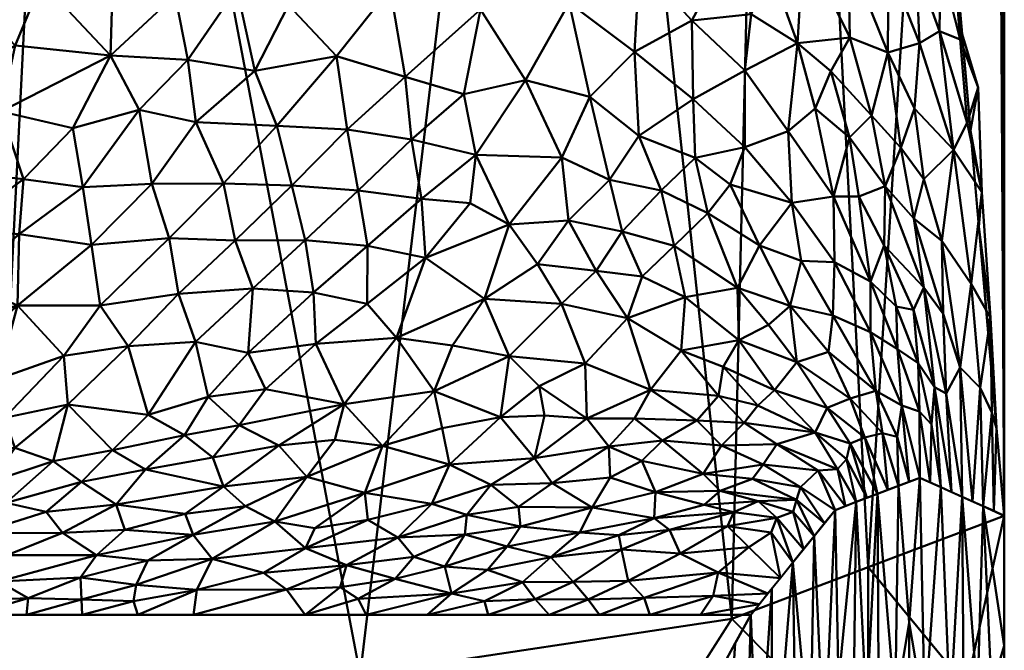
# Model space of a CAD drawing. Header units: millimetres. Extents: x -86 to 132, y -181 to 122.
# Tile 45 of 50: x 62.96 to 74.59, y -70.6 to -63.16. Entities that reach past the tile are written whole.
import ezdxf

# ---------------------------------------------------------------- set-up
doc = ezdxf.new("R2010")
doc.units = ezdxf.units.MM
doc.layers.add('A-GENM', color=13, linetype='Continuous', lineweight=30)

# ---------------------------------------------------------------- blocks, each defined once
blk = doc.blocks.new('MODEL - MODEL-3793-View 1')
at = {"layer": 'A-GENM', "lineweight": 40}
mesh = blk.add_polyface(dxfattribs=at)
corners = [(26.508, -45.307, 0.492), (26.511, -45.266, 0.092), (26.521, -45.226, -0.308), (26.538, -45.186, -0.708), (26.561, -45.144, -1.107), (26.591, -45.101, -1.506), (26.627, -45.057, -1.904), (26.67, -45.013, -2.302), (26.72, -44.97, -2.699), (29.365, -44.97, -10.875), (34.717, -44.97, -17.599), (42.091, -44.97, -22.011), (50.546, -44.97, -23.547), (59.002, -44.97, -22.011), (66.376, -44.97, -17.599), (71.728, -44.97, -10.875), (74.373, -44.97, -2.699), (74.422, -45.013, -2.302), (74.466, -45.057, -1.904), (74.502, -45.101, -1.506), (74.532, -45.144, -1.107), (74.555, -45.186, -0.708), (74.572, -45.226, -0.308), (74.582, -45.266, 0.092), (74.585, -45.307, 0.492), (74.585, -69.009, 0.492), (73.788, -59.918, -5.647), (69.595, -54.431, -14.171), (61.235, -52.434, -21.04), (50.546, -52.064, -23.547), (39.858, -52.434, -21.04), (31.498, -54.431, -14.171), (27.305, -59.918, -5.647), (26.508, -69.009, 0.492), (32.041, -44.97, -14.237), (38.404, -44.97, -19.805), (62.689, -44.97, -19.805), (69.052, -44.97, -14.237), (71.692, -57.175, -9.909), (65.415, -53.433, -17.606), (55.891, -52.249, -22.293), (45.202, -52.249, -22.293), (35.678, -53.433, -17.606), (29.401, -57.175, -9.909), (58.563, -52.341, -21.667), (42.53, -52.341, -21.667), (54.774, -44.97, -22.779), (46.319, -44.97, -22.779), (28.043, -44.97, -6.787), (73.05, -44.97, -6.787)]
mesh.append_faces([[corners[k] for k in face] for face in [(29, 46, 40), (8, 32, 7), (30, 11, 45), (49, 38, 15), (33, 4, 32), (4, 33, 3), (35, 42, 10), (46, 29, 12), (42, 35, 30), (38, 49, 26), (27, 15, 38), (23, 25, 22), (21, 25, 20)]], dxfattribs={"vtx0": -1, "vtx1": -1})
mesh.append_faces([[corners[k] for k in face] for face in [(32, 6, 7), (41, 11, 47), (32, 4, 5), (14, 27, 39), (43, 48, 9), (28, 13, 36), (30, 35, 11), (29, 47, 12), (26, 16, 17), (26, 17, 18), (11, 41, 45), (26, 18, 19), (32, 8, 48), (20, 25, 26), (9, 31, 43), (31, 9, 34), (40, 46, 13)]], dxfattribs={"vtx0": -1, "vtx2": -1})
mesh.append_faces([[corners[k] for k in face] for face in [(13, 28, 44, 40)]], dxfattribs={"vtx0": -1, "vtx3": -1})
mesh.append_faces([[corners[k] for k in face] for face in [(5, 6, 32), (34, 10, 31), (1, 2, 33), (2, 3, 33), (42, 31, 10), (43, 32, 48), (29, 41, 47), (36, 14, 39), (37, 15, 27, 14), (39, 28, 36), (19, 20, 26), (21, 22, 25), (49, 16, 26)]], dxfattribs={"vtx1": -1, "vtx2": -1})
mesh.append_faces([[corners[k] for k in face] for face in [(33, 0, 1), (23, 24, 25)]], dxfattribs={"vtx2": -1})
mesh = blk.add_polyface(dxfattribs=at)
corners = [(26.508, -45.307, 0.492), (26.508, -69.009, 0.492), (29.722, -70.228, 12.502), (38.499, -71.545, 21.294), (50.546, -72.112, 24.531), (62.594, -71.545, 21.294), (71.37, -70.228, 12.502), (74.585, -69.009, 0.492), (74.585, -45.307, 0.492), (74.571, -45.566, 1.336), (74.526, -45.826, 2.18), (74.452, -46.085, 3.021), (69.329, -51.16, 15.495), (57.746, -54.387, 23.428), (43.347, -54.387, 23.428), (31.764, -51.16, 15.495), (26.641, -46.085, 3.021), (26.567, -45.826, 2.18), (26.522, -45.566, 1.336), (44.523, -71.828, 22.913), (56.57, -71.828, 22.913), (63.537, -52.773, 19.461), (50.547, -54.387, 23.428), (37.556, -52.773, 19.462), (71.89, -48.622, 9.258), (29.203, -48.622, 9.258), (66.982, -70.886, 16.898), (34.111, -70.886, 16.898), (72.978, -69.618, 6.497), (28.115, -69.618, 6.497)]
mesh.append_faces([[corners[k] for k in face] for face in [(1, 18, 0)]], dxfattribs={"vtx0": -1})
mesh.append_faces([[corners[k] for k in face] for face in [(21, 26, 12), (3, 23, 27), (5, 13, 20), (26, 21, 5), (22, 20, 13), (20, 22, 4), (29, 16, 1), (16, 29, 25), (6, 12, 26)]], dxfattribs={"vtx0": -1, "vtx1": -1})
mesh.append_faces([[corners[k] for k in face] for face in [(24, 6, 28), (7, 10, 11), (2, 15, 25), (14, 3, 19), (3, 14, 23), (1, 17, 18), (1, 16, 17), (22, 19, 4), (19, 22, 14), (15, 2, 27), (27, 23, 15)]], dxfattribs={"vtx0": -1, "vtx2": -1})
mesh.append_faces([[corners[k] for k in face] for face in [(8, 9, 7)]], dxfattribs={"vtx1": -1})
mesh.append_faces([[corners[k] for k in face] for face in [(11, 24, 28), (9, 10, 7), (21, 13, 5), (28, 7, 11), (29, 2, 25), (24, 12, 6)]], dxfattribs={"vtx1": -1, "vtx2": -1})
mesh = blk.add_polyface(dxfattribs=at)
corners = [(61.583, -61.545, -21.714), (62.465, -61.435, -21.278), (61.644, -62.376, -21.915), (63.245, -60.95, -20.752), (64.66, -61.284, -19.998), (63.19, -61.698, -20.981), (62.744, -64.24, -22.194), (62.191, -64.944, -22.821), (62.003, -64.015, -22.39), (62.909, -63.462, -21.748), (62.355, -62.871, -21.769), (63.22, -62.71, -21.297), (62.339, -59.464, -20.94), (63.286, -59.71, -20.468), (62.204, -60.77, -21.249), (64.065, -62.51, -20.768), (65.041, -64.366, -21.112), (64.372, -64.222, -21.399), (64.947, -63.629, -20.745), (63.864, -60.325, -20.251), (64.949, -59.304, -19.331), (64.698, -60.512, -19.765), (65.444, -62.157, -19.765), (64.036, -63.578, -21.238), (64.798, -62.869, -20.477), (63.707, -65.132, -22.318), (63.59, -64.438, -21.92), (63.008, -65.039, -22.558), (61.429, -63.44, -22.369), (61.293, -65.151, -23.269), (64.524, -65.093, -21.896), (62.956, -65.689, -23.061), (62.205, -65.626, -23.289)]
mesh.append_faces([[corners[k] for k in face] for face in [(0, 1, 2), (3, 4, 5), (6, 7, 8), (9, 10, 11), (3, 5, 1), (12, 13, 14), (10, 9, 8), (15, 5, 4), (16, 17, 18), (19, 13, 20), (3, 21, 4), (4, 22, 15), (18, 23, 24), (24, 15, 22), (25, 26, 17), (26, 25, 27), (15, 24, 23), (10, 28, 2), (28, 10, 8), (2, 5, 10), (11, 5, 15), (5, 11, 10), (23, 11, 15), (6, 8, 9), (29, 8, 7), (23, 6, 9), (27, 6, 26), (1, 0, 14), (14, 13, 3), (2, 1, 5), (14, 3, 1), (3, 19, 21), (20, 21, 19), (18, 17, 23), (6, 23, 26), (23, 9, 11), (30, 25, 17), (30, 17, 16), (23, 17, 26), (13, 19, 3), (27, 25, 31), (6, 27, 7), (27, 32, 7)]], dxfattribs={"vtx0": -1, "vtx1": -1, "vtx2": -1})
mesh = blk.add_polyface(dxfattribs=at)
corners = [(67.586, -64.572, -19.457), (67.705, -65.271, -19.966), (66.96, -65.172, -20.464), (65.508, -65.76, -21.945), (65.369, -65.089, -21.434), (66.175, -65.113, -20.96), (65.041, -64.366, -21.112), (64.947, -63.629, -20.745), (65.739, -63.759, -20.312), (65.524, -62.79, -19.971), (67.337, -62.788, -18.546), (67.513, -63.83, -18.987), (66.704, -63.588, -19.513), (66.331, -65.757, -21.456), (64.798, -62.869, -20.477), (68.207, -64.036, -18.473), (68.346, -64.752, -18.901), (68.403, -63.035, -17.627), (64.66, -61.284, -19.998), (66.185, -61.015, -18.818), (65.444, -62.157, -19.765), (66.754, -61.891, -18.655), (66.135, -62.987, -19.628), (65.999, -64.408, -20.542), (66.83, -64.454, -19.981), (67.935, -61.766, -17.503), (67.373, -60.882, -17.737), (64.524, -65.093, -21.896), (64.726, -65.733, -22.327), (67.752, -65.968, -20.676), (68.282, -65.323, -19.501), (67.069, -65.826, -21.033)]
mesh.append_faces([[corners[k] for k in face] for face in [(0, 1, 2), (3, 4, 5), (6, 7, 8), (7, 9, 8), (10, 11, 12), (13, 3, 5), (9, 7, 14), (0, 15, 16), (10, 17, 11), (18, 19, 20), (9, 21, 22), (10, 22, 21), (5, 4, 23), (23, 8, 12), (24, 2, 5), (2, 24, 0), (21, 25, 10), (17, 10, 25), (26, 25, 21), (27, 4, 28), (29, 1, 30), (20, 19, 21), (9, 14, 20), (21, 9, 20), (9, 22, 8), (12, 8, 22), (23, 4, 6), (10, 12, 22), (12, 11, 24), (23, 6, 8), (24, 5, 23), (13, 5, 2), (12, 24, 23), (0, 24, 11), (15, 0, 11), (1, 0, 16), (30, 1, 16), (31, 1, 29), (28, 4, 3), (6, 4, 27), (31, 13, 2), (1, 31, 2), (17, 15, 11)]], dxfattribs={"vtx0": -1, "vtx1": -1, "vtx2": -1})
mesh = blk.add_polyface(dxfattribs=at)
corners = [(70.896, -63.166, -14.135), (71.301, -62.407, -12.919), (71.599, -63.093, -12.618), (74.063, -63.389, -4.539), (73.832, -62.475, -5.527), (73.932, -61.699, -5.088), (70.943, -61.822, -13.364), (71.562, -61.754, -12.093), (72.884, -61.49, -8.682), (73.262, -61.492, -7.52), (73.218, -62.506, -7.813), (73.988, -62.191, -4.113), (74.087, -63.327, -3.345), (73.82, -63.293, -5.655), (73.985, -64.692, -5.096), (73.583, -63.434, -6.659), (71.818, -62.523, -11.822), (72.76, -63.368, -9.592), (72.146, -63.432, -11.438), (72.214, -62.257, -10.731), (72.744, -62.379, -9.293), (73.212, -63.542, -8.107), (73.61, -61.518, -6.336), (72.427, -61.796, -10.027), (71.628, -60.93, -11.688), (71.934, -61.539, -11.183), (73.888, -61.055, -4.88), (73.544, -62.53, -6.659), (73.527, -64.206, -7.092), (71.521, -63.756, -13.212), (74.148, -64.375, -4.173), (71.053, -61.153, -12.907), (73.017, -64.287, -9.16), (72.539, -63.762, -10.484), (72.352, -64.203, -11.338), (74.276, -63.956, -3.36), (72.188, -61.103, -10.458)]
mesh.append_faces([[corners[k] for k in face] for face in [(0, 1, 2), (3, 4, 5), (1, 6, 7), (8, 9, 10), (13, 14, 15), (1, 7, 16), (1, 16, 2), (17, 18, 19), (10, 20, 8), (21, 17, 20), (5, 4, 22), (23, 8, 20), (24, 25, 7), (3, 5, 11), (3, 13, 4), (13, 27, 4), (16, 7, 19), (27, 22, 4), (27, 9, 22), (21, 10, 15), (10, 21, 20), (28, 21, 15), (17, 19, 20), (23, 20, 19), (19, 18, 16), (2, 18, 29), (18, 2, 16), (0, 2, 29), (13, 3, 30), (27, 15, 10), (15, 27, 13), (9, 27, 10), (7, 6, 31), (21, 32, 17), (33, 34, 18), (18, 17, 33), (33, 17, 32), (12, 35, 3), (23, 25, 36), (19, 7, 25), (25, 23, 19)]], dxfattribs={"vtx0": -1, "vtx1": -1, "vtx2": -1})
mesh.append_faces([[corners[k] for k in face] for face in [(3, 11, 12), (5, 26, 11)]], dxfattribs={"vtx0": -1, "vtx2": -1})
mesh = blk.add_polyface(dxfattribs=at)
corners = [(69.449, -62.296, -15.966), (68.841, -62.12, -16.654), (69.636, -61.649, -15.411), (70.221, -63.535, -15.558), (69.447, -62.959, -16.325), (70.278, -62.493, -14.84), (68.741, -65.575, -19.316), (68.346, -64.752, -18.901), (69.364, -64.783, -17.792), (70.688, -65.826, -17.008), (70.074, -65.655, -17.771), (70.534, -65.17, -16.47), (69.692, -64.067, -16.745), (69.926, -65.047, -17.297), (68.403, -63.035, -17.627), (68.933, -63.869, -17.566), (68.207, -64.036, -18.473), (67.935, -61.766, -17.503), (68.874, -61.103, -16.194), (70.271, -64.525, -16.264), (69.439, -65.526, -18.471), (69.074, -66.041, -19.532), (70.912, -64.094, -14.757), (70.445, -61.428, -14.084), (70.943, -61.822, -13.364), (70.896, -63.166, -14.135), (71.521, -63.756, -13.212), (70.938, -64.786, -15.325), (71.085, -65.441, -15.756), (71.301, -62.407, -12.919), (71.053, -61.153, -12.907), (71.523, -64.661, -13.944), (68.282, -65.323, -19.501), (67.752, -65.968, -20.676)]
mesh.append_faces([[corners[k] for k in face] for face in [(0, 1, 2), (3, 4, 5), (0, 5, 4), (6, 7, 8), (9, 10, 11), (8, 12, 13), (14, 15, 16), (7, 15, 8), (17, 1, 14), (14, 4, 15), (17, 18, 1), (12, 4, 3), (3, 19, 12), (10, 13, 11), (20, 21, 6), (22, 19, 3), (8, 13, 20), (2, 1, 18), (4, 14, 1), (2, 23, 5), (5, 23, 24), (3, 5, 25), (22, 25, 26), (13, 12, 19), (11, 27, 28), (3, 25, 22), (29, 25, 5), (24, 23, 30), (5, 24, 29), (8, 15, 12), (4, 12, 15), (7, 16, 15), (11, 13, 19), (20, 13, 10), (8, 20, 6), (27, 19, 22), (11, 28, 9), (19, 27, 11), (31, 27, 22), (5, 0, 2), (4, 1, 0), (7, 6, 32), (33, 32, 6)]], dxfattribs={"vtx0": -1, "vtx1": -1, "vtx2": -1})
mesh = blk.add_polyface(dxfattribs=at)
corners = [(70.938, -64.786, -15.325), (71.523, -64.661, -13.944), (71.351, -65.103, -14.793), (72.035, -64.47, -12.461), (71.521, -63.756, -13.212), (72.146, -63.432, -11.438), (72.352, -64.203, -11.338), (72.539, -63.762, -10.484), (72.759, -64.546, -10.263), (72.076, -65.319, -13.195), (72.187, -66.002, -13.801), (71.694, -65.819, -14.891), (72.57, -65.243, -11.544), (72.867, -65.243, -10.449), (73.18, -65.121, -9.059), (73.017, -64.287, -9.16), (73.362, -64.669, -7.992), (73.527, -64.206, -7.092), (73.637, -65.039, -6.913), (70.912, -64.094, -14.757), (73.518, -65.502, -7.749), (72.581, -66.019, -12.493), (73.634, -66.318, -7.72), (73.212, -63.542, -8.107), (73.004, -66.244, -11.08), (71.085, -65.441, -15.756), (74.32, -65.193, -3.132), (74.196, -66.272, -4.027), (73.985, -64.692, -5.096), (73.848, -65.766, -6.093), (74.276, -63.956, -3.36), (74.148, -64.375, -4.173), (74.187, -64.463, -2.578), (73.583, -63.434, -6.659), (73.168, -65.822, -9.76), (74.087, -63.327, -3.345), (73.82, -63.293, -5.655), (74.063, -63.389, -4.539), (74.286, -65.6, -1.81)]
mesh.append_faces([[corners[k] for k in face] for face in [(32, 30, 35)]], dxfattribs={"vtx0": -1, "vtx1": -1})
mesh.append_faces([[corners[k] for k in face] for face in [(0, 1, 2), (3, 4, 5), (6, 7, 8), (9, 10, 11), (3, 9, 1), (12, 9, 3), (12, 8, 13), (14, 15, 16), (17, 18, 16), (1, 19, 4), (3, 1, 4), (9, 11, 2), (3, 6, 12), (6, 3, 5), (16, 20, 14), (21, 9, 12), (14, 20, 22), (23, 17, 16), (12, 13, 24), (2, 25, 0), (26, 27, 28), (28, 27, 29), (18, 20, 16), (30, 26, 31), (31, 26, 28), (30, 32, 26), (15, 23, 16), (33, 28, 17), (18, 28, 29), (28, 18, 17), (29, 20, 18), (14, 22, 34), (13, 14, 34), (15, 14, 8), (7, 15, 8), (9, 2, 1), (11, 25, 2), (12, 6, 8), (14, 13, 8), (36, 31, 28), (30, 31, 37)]], dxfattribs={"vtx0": -1, "vtx1": -1, "vtx2": -1})
mesh.append_faces([[corners[k] for k in face] for face in [(26, 32, 38)]], dxfattribs={"vtx0": -1, "vtx2": -1})
mesh = blk.add_polyface(dxfattribs=at)
corners = [(62.937, -66.528, -23.853), (62.7, -67.397, -24.998), (61.948, -67.385, -25.174), (63.911, -66.529, -23.497), (64.839, -66.393, -22.95), (64.243, -67.007, -23.96), (64.726, -65.733, -22.327), (63.812, -65.814, -22.82), (64.524, -65.093, -21.896), (63.483, -67.124, -24.384), (62.785, -67.855, -25.701), (62.956, -65.689, -23.061), (64.479, -67.818, -25.172), (63.529, -67.697, -25.237), (62.23, -68.272, -26.619), (62.076, -67.883, -25.906), (62.907, -68.207, -26.354), (62.641, -68.603, -27.332), (61.905, -68.676, -27.62), (63.694, -68.61, -27.176), (63.358, -68.365, -26.616), (64.06, -68.237, -26.16), (64.446, -68.465, -26.629), (64.909, -68.057, -25.523), (65.186, -67.605, -24.532), (63.707, -65.132, -22.318), (62.294, -66.241, -23.78), (61.81, -66.854, -24.554), (65.039, -66.958, -23.572), (62.804, -68.858, -28.027), (65.37, -68.663, -26.969), (64.102, -68.877, -27.905), (62.205, -65.626, -23.289), (63.008, -65.039, -22.558)]
mesh.append_faces([[corners[k] for k in face] for face in [(0, 1, 2), (3, 4, 5), (6, 7, 8), (1, 9, 10), (0, 11, 7), (5, 12, 13), (10, 14, 15), (16, 17, 14), (17, 18, 14), (19, 20, 21), (19, 21, 22), (12, 21, 13), (10, 16, 14), (5, 9, 3), (21, 23, 22), (24, 23, 12), (7, 11, 25), (6, 3, 7), (0, 7, 3), (0, 3, 9), (26, 0, 27), (5, 4, 28), (3, 6, 4), (12, 5, 28), (13, 10, 9), (13, 9, 5), (0, 9, 1), (0, 2, 27), (2, 1, 15), (1, 10, 15), (16, 13, 20), (13, 16, 10), (17, 16, 20), (20, 19, 29), (20, 29, 17), (30, 31, 22), (31, 19, 22), (13, 21, 20), (21, 12, 23), (7, 25, 8), (32, 33, 11), (26, 32, 11), (0, 26, 11)]], dxfattribs={"vtx0": -1, "vtx1": -1, "vtx2": -1})
mesh = blk.add_polyface(dxfattribs=at)
corners = [(74.063, -67.262, -5.139), (73.865, -66.628, -6.397), (73.848, -65.766, -6.093), (73.634, -66.318, -7.72), (73.899, -67.566, -6.826), (74.424, -66.675, -2.282), (74.196, -66.272, -4.027), (74.32, -65.193, -3.132), (73.514, -66.582, -8.773), (73.57, -67.21, -9.298), (73.309, -66.542, -9.964), (73.004, -66.244, -11.08), (73.323, -67.044, -10.764), (73.006, -66.845, -12.161), (74.386, -66.736, -1.043), (74.495, -67.978, -0.204), (73.76, -67.493, -8.076), (72.581, -66.019, -12.493), (73.168, -65.822, -9.76), (73.069, -67.537, -13.62), (72.766, -67.626, -15.63), (72.51, -67.077, -14.926), (72.563, -66.647, -13.688), (73.374, -67.709, -11.896), (73.146, -68.035, -14.759), (72.939, -68.086, -16.568), (73.584, -67.779, -10.166), (73.587, -68.563, -11.043), (73.727, -67.934, -8.961), (74.286, -65.6, -1.81), (74.302, -67.502, -3.048), (74.211, -68.841, -3.834), (74.086, -68.786, -5.275), (73.836, -68.674, -8.159), (74.438, -67.791, -1.748), (73.961, -68.73, -6.717), (73.321, -68.078, -13.324), (73.518, -65.502, -7.749), (72.867, -65.243, -10.449)]
mesh.append_faces([[corners[k] for k in face] for face in [(0, 1, 2), (3, 1, 4), (5, 6, 7), (8, 9, 10), (11, 12, 13), (4, 16, 3), (17, 11, 13), (11, 18, 10), (19, 20, 21), (22, 13, 19), (23, 13, 12), (24, 25, 20), (12, 10, 9), (12, 9, 26), (23, 12, 26), (19, 13, 23), (27, 23, 26), (28, 26, 9), (20, 19, 24), (7, 29, 5), (2, 6, 0), (30, 31, 0), (0, 6, 30), (0, 32, 4), (33, 28, 16), (34, 30, 5), (30, 6, 5), (4, 1, 0), (16, 28, 9), (16, 9, 8), (4, 35, 16), (11, 10, 12), (8, 18, 3), (18, 8, 10), (16, 8, 3), (24, 19, 36), (23, 36, 19), (15, 34, 5), (2, 1, 37), (11, 38, 18), (37, 1, 3)]], dxfattribs={"vtx0": -1, "vtx1": -1, "vtx2": -1})
mesh.append_faces([[corners[k] for k in face] for face in [(5, 29, 14)]], dxfattribs={"vtx0": -1, "vtx2": -1})
mesh.append_faces([[corners[k] for k in face] for face in [(14, 15, 5)]], dxfattribs={"vtx1": -1, "vtx2": -1})
mesh = blk.add_polyface(dxfattribs=at)
corners = [(72.187, -66.002, -13.801), (72.056, -66.531, -15.141), (71.694, -65.819, -14.891), (71.434, -66.319, -16.31), (71.213, -67.595, -19.761), (70.956, -67.886, -21.096), (70.41, -67.523, -20.669), (71.675, -67.708, -19.34), (71.265, -67.251, -18.676), (71.874, -67.526, -18.266), (72.563, -66.647, -13.688), (72.51, -67.077, -14.926), (70.688, -65.826, -17.008), (70.819, -66.431, -17.711), (70.312, -66.186, -18.142), (71.802, -66.756, -16.308), (70.77, -67.058, -19.032), (72.493, -67.737, -17.285), (72.939, -68.086, -16.568), (72.766, -68.156, -18.047), (71.45, -66.938, -17.535), (72.138, -67.198, -16.52), (72.581, -66.019, -12.493), (73.006, -66.845, -12.161), (72.57, -65.243, -11.544), (73.004, -66.244, -11.08), (70.138, -66.677, -19.201), (72.766, -67.626, -15.63), (72.354, -68.026, -19.168), (71.248, -68.181, -21.937), (71.515, -67.913, -20.42), (71.085, -65.441, -15.756), (72.076, -65.319, -13.195), (70.549, -68.123, -22.404), (70.222, -67.862, -21.844), (73.069, -67.537, -13.62)]
mesh.append_faces([[corners[k] for k in face] for face in [(0, 1, 2), (2, 1, 3), (4, 5, 6), (7, 8, 9), (1, 10, 11), (12, 13, 14), (3, 1, 15), (6, 16, 4), (17, 18, 19), (9, 20, 21), (22, 23, 10), (21, 17, 9), (24, 25, 22), (26, 13, 16), (20, 16, 13), (16, 20, 8), (3, 20, 13), (21, 27, 17), (17, 28, 9), (29, 5, 30), (15, 20, 3), (11, 21, 1), (12, 3, 13), (2, 3, 31), (32, 22, 0), (27, 18, 17), (28, 30, 7), (5, 33, 34), (30, 5, 4), (30, 4, 7), (35, 11, 10), (21, 11, 27), (19, 28, 17), (8, 7, 4), (28, 7, 9), (22, 10, 0), (1, 0, 10), (3, 12, 31), (5, 34, 6), (9, 8, 20), (4, 16, 8), (1, 21, 15), (20, 15, 21)]], dxfattribs={"vtx0": -1, "vtx1": -1, "vtx2": -1})
mesh = blk.add_polyface(dxfattribs=at)
corners = [(68.639, -67.845, -23.2), (69.095, -67.479, -21.966), (69.159, -67.828, -22.743), (69.656, -67.863, -22.396), (70.222, -67.862, -21.844), (69.919, -68.192, -23.198), (69.038, -68.332, -24.32), (70.41, -67.523, -20.669), (69.637, -67.213, -20.852), (70.138, -66.677, -19.201), (70.77, -67.058, -19.032), (68.448, -66.449, -20.716), (67.752, -65.968, -20.676), (68.741, -65.575, -19.316), (68.739, -67.127, -21.574), (67.856, -67.54, -23.062), (68.071, -67.001, -21.9), (69.248, -68.627, -25.307), (69.074, -66.041, -19.532), (69.357, -66.509, -19.894), (68.037, -68.406, -25.16), (70.307, -68.361, -23.55), (69.931, -68.559, -24.651), (68.525, -68.646, -25.752), (70.312, -66.186, -18.142), (69.769, -66.118, -18.81), (70.074, -65.655, -17.771), (70.467, -68.732, -25.331), (69.439, -65.526, -18.471), (70.819, -66.431, -17.711), (70.688, -65.826, -17.008), (70.549, -68.123, -22.404), (69.722, -68.911, -26.501), (67.826, -68.868, -26.926), (67.951, -67.977, -23.994)]
mesh.append_faces([[corners[k] for k in face] for face in [(0, 1, 2), (3, 4, 5), (3, 5, 6), (7, 8, 9), (10, 7, 9), (11, 12, 13), (14, 15, 16), (6, 5, 17), (13, 18, 11), (14, 11, 19), (8, 14, 19), (0, 15, 14), (1, 14, 8), (20, 0, 6), (9, 8, 19), (8, 7, 3), (4, 3, 7), (2, 6, 0), (21, 22, 5), (6, 17, 23), (24, 25, 26), (23, 20, 6), (22, 21, 27), (28, 26, 25), (29, 9, 24), (25, 18, 28), (11, 18, 19), (25, 9, 19), (26, 30, 24), (9, 25, 24), (25, 19, 18), (14, 16, 11), (3, 1, 8), (0, 14, 1), (1, 3, 2), (6, 2, 3), (5, 4, 31), (21, 5, 31), (5, 22, 17), (32, 17, 22), (20, 23, 33), (15, 0, 34), (20, 34, 0)]], dxfattribs={"vtx0": -1, "vtx1": -1, "vtx2": -1})
mesh = blk.add_polyface(dxfattribs=at)
corners = [(67.951, -67.977, -23.994), (67.245, -68.185, -24.919), (67.856, -67.54, -23.062), (68.037, -68.406, -25.16), (66.46, -66.982, -22.914), (65.863, -67.515, -24.092), (65.66, -67.088, -23.482), (67.069, -65.826, -21.033), (66.429, -66.376, -22.095), (66.331, -65.757, -21.456), (65.508, -65.76, -21.945), (65.715, -66.327, -22.439), (67.41, -66.911, -22.226), (67.752, -65.968, -20.676), (68.448, -66.449, -20.716), (65.186, -67.605, -24.532), (64.446, -68.465, -26.629), (64.909, -68.057, -25.523), (65.244, -68.321, -26.043), (64.839, -66.393, -22.95), (64.726, -65.733, -22.327), (68.071, -67.001, -21.9), (66.794, -67.694, -23.996), (67.064, -66.51, -21.87), (66.682, -68.113, -24.994), (66.022, -68.18, -25.428), (67.037, -68.739, -26.717), (66.354, -68.551, -26.334), (65.554, -67.941, -25.051), (65.37, -68.663, -26.969), (64.479, -67.818, -25.172), (65.039, -66.958, -23.572)]
mesh.append_faces([[corners[k] for k in face] for face in [(0, 1, 2), (3, 1, 0), (4, 5, 6), (7, 8, 9), (10, 9, 11), (12, 13, 14), (6, 5, 15), (16, 17, 18), (10, 19, 20), (12, 21, 2), (12, 2, 22), (23, 12, 4), (24, 25, 22), (3, 26, 1), (27, 1, 26), (22, 2, 1), (27, 25, 24), (22, 5, 4), (17, 28, 18), (15, 5, 28), (27, 29, 25), (18, 25, 29), (22, 25, 28), (29, 16, 18), (17, 15, 28), (30, 31, 15), (6, 15, 31), (11, 6, 31), (4, 6, 8), (23, 4, 8), (22, 4, 12), (7, 23, 8), (13, 12, 23), (22, 28, 5), (25, 18, 28), (9, 8, 11), (23, 7, 13), (10, 11, 19), (6, 11, 8), (19, 11, 31), (12, 14, 21), (22, 1, 24), (27, 24, 1)]], dxfattribs={"vtx0": -1, "vtx1": -1, "vtx2": -1})
mesh = blk.add_polyface(dxfattribs=at)
corners = [(72.179, -68.671, -23.906), (72.587, -68.942, -22.58), (72.463, -69.097, -24.014), (72.387, -68.476, -21.789), (72.712, -68.895, -21.138), (71.901, -68.166, -20.992), (72.354, -68.026, -19.168), (72.618, -68.462, -20.595), (73.711, -68.618, -9.601), (73.584, -67.779, -10.166), (73.727, -67.934, -8.961), (73.462, -68.61, -12.485), (73.321, -68.078, -13.324), (73.374, -67.709, -11.896), (73.087, -68.752, -16.811), (72.939, -68.086, -16.568), (73.212, -68.705, -15.369), (73.337, -68.658, -13.927), (73.587, -68.563, -11.043), (72.766, -68.156, -18.047), (72.962, -68.8, -18.253), (72.721, -68.344, -19.314), (71.902, -69.036, -27.557), (72.215, -69.406, -26.884), (72.091, -69.56, -28.318), (71.74, -68.406, -22.647), (72.131, -68.823, -25.243), (72.094, -68.965, -26.398), (72.339, -69.251, -25.449), (73.146, -68.035, -14.759), (72.837, -68.847, -19.695), (73.76, -67.493, -8.076), (73.961, -68.73, -6.717), (73.836, -68.674, -8.159), (74.495, -67.978, -0.204), (74.461, -68.953, -0.95), (74.438, -67.791, -1.748), (74.302, -67.502, -3.048), (74.336, -68.897, -2.392), (74.585, -69.009, 0.492), (71.612, -68.573, -23.937), (71.678, -68.838, -26.222), (71.942, -69.745, -30.031), (71.835, -69.209, -28.835), (74.211, -68.841, -3.834), (74.086, -68.786, -5.275), (74.063, -67.262, -5.139), (73.899, -67.566, -6.826)]
mesh.append_faces([[corners[k] for k in face] for face in [(14, 15, 16), (23, 27, 28), (16, 29, 17), (8, 10, 33), (38, 36, 35), (28, 26, 2), (42, 43, 24), (44, 37, 38)]], dxfattribs={"vtx0": -1, "vtx1": -1})
mesh.append_faces([[corners[k] for k in face] for face in [(5, 6, 7), (8, 9, 10), (11, 12, 13), (4, 3, 7), (6, 21, 7), (25, 5, 3), (1, 0, 3), (0, 2, 26), (0, 25, 3), (16, 15, 29), (6, 19, 21), (29, 12, 17), (14, 19, 15), (20, 21, 19), (34, 35, 36), (37, 36, 38), (26, 40, 0), (27, 41, 26), (28, 27, 26), (23, 22, 27), (5, 7, 3), (30, 7, 21)]], dxfattribs={"vtx0": -1, "vtx1": -1, "vtx2": -1})
mesh.append_faces([[corners[k] for k in face] for face in [(0, 1, 2), (3, 4, 1), (9, 8, 18), (19, 14, 20), (22, 23, 24), (21, 20, 30), (31, 32, 33), (13, 18, 11), (47, 45, 32)]], dxfattribs={"vtx0": -1, "vtx2": -1})
mesh.append_faces([[corners[k] for k in face] for face in [(11, 17, 12), (30, 4, 7), (44, 45, 46)]], dxfattribs={"vtx1": -1, "vtx2": -1})
mesh.append_faces([[corners[k] for k in face] for face in [(34, 39, 35)]], dxfattribs={"vtx2": -1})
mesh = blk.add_polyface(dxfattribs=at)
corners = [(71.901, -68.166, -20.992), (71.74, -68.406, -22.647), (71.248, -68.181, -21.937), (71.612, -68.573, -23.937), (72.131, -68.823, -25.243), (71.233, -68.717, -25.164), (71.835, -69.209, -28.835), (71.942, -69.745, -30.031), (71.568, -69.379, -30.09), (71.15, -69.954, -32.815), (71.694, -70.054, -32.9), (70.998, -70.179, -34.057), (71.902, -69.036, -27.557), (71.391, -68.969, -27.416), (71.678, -68.838, -26.222), (70.633, -69.176, -28.458), (70.758, -69.456, -30.298), (70.068, -69.407, -29.572), (71.515, -67.913, -20.42), (72.354, -68.026, -19.168), (71.031, -68.514, -23.836), (70.467, -68.732, -25.331), (71.041, -68.879, -26.435), (71.206, -69.678, -31.553), (70.146, -69.778, -31.711), (70.549, -68.123, -22.404), (70.956, -67.886, -21.096), (70.335, -69.979, -32.833), (70.403, -70.179, -34.057), (71.794, -69.929, -31.744), (71.594, -70.179, -34.057), (71.317, -69.133, -28.67), (72.091, -69.56, -28.318), (72.179, -68.671, -23.906), (70.307, -68.361, -23.55), (72.094, -68.965, -26.398), (70.454, -69.037, -27.341)]
mesh.append_faces([[corners[k] for k in face] for face in [(10, 9, 29)]], dxfattribs={"vtx0": -1, "vtx1": -1})
mesh.append_faces([[corners[k] for k in face] for face in [(0, 1, 2), (3, 4, 5), (6, 7, 8), (9, 10, 11), (12, 13, 14), (15, 16, 17), (18, 19, 0), (5, 20, 3), (21, 5, 22), (23, 16, 8), (23, 24, 16), (2, 20, 25), (20, 2, 1), (26, 2, 25), (2, 18, 0), (23, 27, 24), (28, 27, 9), (27, 23, 9), (23, 8, 7), (16, 31, 8), (31, 12, 6), (5, 21, 20), (20, 1, 3), (22, 5, 14), (29, 9, 23), (12, 32, 6), (1, 33, 3), (25, 20, 34), (21, 34, 20), (5, 4, 14), (12, 14, 35), (13, 12, 31), (31, 6, 8), (15, 13, 31), (22, 13, 36), (13, 15, 36), (16, 15, 31), (13, 22, 14), (21, 22, 36)]], dxfattribs={"vtx0": -1, "vtx1": -1, "vtx2": -1})
mesh.append_faces([[corners[k] for k in face] for face in [(9, 11, 28)]], dxfattribs={"vtx0": -1, "vtx2": -1})
mesh.append_faces([[corners[k] for k in face] for face in [(7, 29, 23)]], dxfattribs={"vtx1": -1, "vtx2": -1})
mesh.append_faces([[corners[k] for k in face] for face in [(10, 30, 11)]], dxfattribs={"vtx2": -1})
mesh = blk.add_polyface(dxfattribs=at)
corners = [(68.061, -69.926, -32.401), (67.052, -70.179, -34.057), (66.959, -69.992, -32.805), (66.448, -69.155, -28.495), (67.037, -68.739, -26.717), (67.072, -69.058, -27.942), (66.354, -68.551, -26.334), (65.973, -69.079, -28.286), (65.63, -68.897, -27.682), (65.841, -69.685, -31.052), (66.821, -69.591, -30.501), (66.114, -69.88, -32.125), (68.037, -68.406, -25.16), (67.826, -68.868, -26.926), (67.428, -69.266, -28.807), (67.395, -69.756, -31.403), (67.616, -69.494, -29.947), (66.744, -69.851, -31.947), (66.332, -70.179, -34.057), (65.016, -70.179, -34.057), (65.053, -69.885, -32.185), (65.233, -69.518, -30.284), (66.337, -69.393, -29.57), (65.674, -70.179, -34.057), (65.01, -69.234, -29.077), (64.917, -68.986, -28.142), (64.477, -69.536, -30.439), (64.338, -69.826, -31.884), (68.218, -69.231, -28.5), (68.24, -69, -27.363), (67.983, -69.608, -30.552), (67.772, -70.179, -34.057), (65.37, -68.663, -26.969)]
mesh.append_faces([[corners[k] for k in face] for face in [(0, 1, 2), (3, 4, 5), (6, 7, 8), (9, 10, 11), (12, 13, 4), (5, 13, 14), (15, 10, 16), (17, 2, 18), (11, 19, 20), (21, 22, 9), (22, 21, 7), (8, 24, 25), (7, 6, 4), (4, 13, 5), (7, 21, 24), (10, 22, 14), (20, 9, 11), (16, 10, 14), (17, 10, 15), (26, 24, 21), (27, 21, 20), (28, 16, 14), (29, 14, 13), (16, 30, 15), (30, 0, 15), (17, 15, 2), (0, 2, 15), (10, 17, 11), (30, 16, 28), (14, 22, 5), (3, 5, 22), (18, 11, 17), (21, 9, 20), (10, 9, 22), (8, 25, 32), (6, 8, 32), (24, 8, 7), (14, 29, 28), (22, 7, 3), (4, 3, 7)]], dxfattribs={"vtx0": -1, "vtx1": -1, "vtx2": -1})
mesh.append_faces([[corners[k] for k in face] for face in [(0, 31, 1)]], dxfattribs={"vtx0": -1, "vtx2": -1})
mesh.append_faces([[corners[k] for k in face] for face in [(11, 18, 23, 19)]], dxfattribs={"vtx0": -1, "vtx3": -1})
mesh.append_faces([[corners[k] for k in face] for face in [(1, 18, 2)]], dxfattribs={"vtx1": -1, "vtx2": -1})
mesh = blk.add_polyface(dxfattribs=at)
corners = [(68.449, -70.018, -32.971), (69.046, -69.994, -32.82), (68.492, -70.179, -34.057), (68.485, -69.646, -30.748), (68.718, -69.373, -29.202), (69.234, -69.499, -29.892), (68.218, -69.231, -28.5), (68.873, -69.138, -27.901), (69.931, -68.559, -24.651), (70.467, -68.732, -25.331), (69.722, -68.911, -26.501), (68.849, -68.906, -26.73), (70.068, -69.407, -29.572), (70.035, -69.239, -28.519), (70.633, -69.176, -28.458), (67.983, -69.608, -30.552), (68.898, -69.793, -31.577), (68.061, -69.926, -32.401), (69.212, -70.179, -34.057), (69.672, -69.999, -32.88), (68.24, -69, -27.363), (69.495, -69.791, -31.606), (70.146, -69.778, -31.711), (69.574, -69.209, -28.234), (69.248, -68.627, -25.307), (70.454, -69.037, -27.341), (67.772, -70.179, -34.057), (70.335, -69.979, -32.833), (69.807, -70.179, -34.057), (70.758, -69.456, -30.298), (70.403, -70.179, -34.057), (68.525, -68.646, -25.752), (67.826, -68.868, -26.926)]
mesh.append_faces([[corners[k] for k in face] for face in [(28, 27, 30), (26, 0, 2)]], dxfattribs={"vtx0": -1, "vtx1": -1})
mesh.append_faces([[corners[k] for k in face] for face in [(0, 1, 2), (3, 4, 5), (4, 6, 7), (8, 9, 10), (7, 11, 10), (12, 13, 14), (4, 15, 6), (1, 0, 16), (5, 16, 3), (16, 17, 3), (18, 1, 19), (20, 11, 7), (21, 12, 22), (5, 4, 23), (15, 4, 3), (6, 20, 7), (11, 24, 10), (23, 4, 7), (23, 10, 25), (10, 23, 7), (25, 14, 13), (13, 5, 23), (21, 5, 12), (19, 1, 21), (17, 0, 26), (21, 1, 16), (21, 16, 5), (19, 21, 22), (27, 19, 22), (27, 28, 19), (29, 22, 12), (25, 10, 9), (16, 0, 17), (17, 15, 3), (11, 20, 31), (11, 31, 24), (5, 13, 12), (25, 13, 23), (31, 20, 32)]], dxfattribs={"vtx0": -1, "vtx1": -1, "vtx2": -1})
mesh.append_faces([[corners[k] for k in face] for face in [(1, 18, 2)]], dxfattribs={"vtx0": -1, "vtx2": -1})
mesh.append_faces([[corners[k] for k in face] for face in [(28, 18, 19)]], dxfattribs={"vtx1": -1, "vtx2": -1})
mesh = blk.add_polyface(dxfattribs=at)
corners = [(73.463, -70.271, -12.464), (73.337, -68.658, -13.927), (73.587, -68.563, -11.043), (73.298, -72.819, -14.377), (73.106, -71.552, -16.591), (73.298, -71.27, -14.375), (73.945, -71.32, -6.906), (73.801, -74.14, -8.568), (73.647, -71.357, -10.343), (73.459, -72.278, -12.512), (71.514, -73.006, -34.977), (71.218, -73.496, -38.391), (71.41, -70.513, -36.182), (71.594, -70.179, -34.057), (71.837, -72.645, -31.245), (72.091, -69.56, -28.318), (72.134, -72.295, -27.821), (71.675, -72.328, -33.113), (71.842, -69.869, -31.188), (74.163, -72.414, -4.385), (74.269, -71.142, -3.162), (74.381, -72.41, -1.871), (74.017, -74.069, -6.069), (73.836, -68.674, -8.159), (70.612, -74.016, -45.387), (70.491, -72.303, -46.787), (70.674, -71.91, -44.672), (71.226, -70.848, -38.307), (73.611, -74.214, -10.754), (74.086, -68.786, -5.275), (74.105, -71.001, -5.057), (74.585, -72.08, 0.492), (74.434, -71.043, -1.261), (74.585, -70.544, 0.492), (71.042, -71.182, -40.432), (73.087, -68.752, -16.811), (72.958, -71.284, -18.302), (72.294, -71.809, -25.973), (72.339, -69.251, -25.449), (72.457, -71.836, -24.085), (72.806, -71.339, -20.052), (72.837, -68.847, -19.695), (72.627, -70.975, -22.129), (72.622, -72.823, -22.175), (70.954, -72.803, -41.445), (70.763, -74.15, -43.651), (70.857, -71.517, -42.557), (72.919, -72.752, -18.754), (74.336, -68.897, -2.392), (74.288, -74.001, -2.945), (72.352, -73.286, -25.301), (72.587, -68.942, -22.58), (74.505, -73.964, -0.432), (73.071, -74.492, -16.998), (74.585, -69.009, 0.492), (73.152, -74.444, -16.062)]
mesh.append_faces([[corners[k] for k in face] for face in [(12, 11, 27), (31, 32, 33), (27, 11, 34), (51, 39, 38), (18, 17, 13), (35, 36, 41), (29, 6, 23), (34, 44, 46)]], dxfattribs={"vtx0": -1, "vtx1": -1})
mesh.append_faces([[corners[k] for k in face] for face in [(3, 4, 5), (6, 7, 8), (9, 5, 0), (14, 15, 16), (14, 17, 18), (19, 20, 21), (22, 6, 19), (28, 9, 8), (29, 20, 30), (35, 4, 36), (37, 38, 39), (16, 15, 37), (36, 40, 41), (10, 13, 17), (21, 32, 31), (21, 20, 32), (42, 43, 39), (44, 45, 46), (20, 19, 30), (47, 36, 4), (21, 49, 19), (2, 8, 0), (43, 50, 39), (36, 47, 40), (5, 4, 35), (8, 9, 0), (1, 0, 5), (51, 42, 39), (48, 32, 20), (11, 44, 34), (9, 3, 5), (52, 21, 31), (47, 43, 40), (47, 4, 53), (37, 50, 16), (30, 19, 6), (33, 32, 48), (6, 29, 30), (8, 23, 6), (39, 50, 37), (42, 41, 40), (42, 40, 43), (3, 55, 4)]], dxfattribs={"vtx0": -1, "vtx1": -1, "vtx2": -1})
mesh.append_faces([[corners[k] for k in face] for face in [(10, 11, 12, 13)]], dxfattribs={"vtx0": -1, "vtx1": -1, "vtx3": -1})
mesh.append_faces([[corners[k] for k in face] for face in [(0, 1, 2), (8, 2, 23), (24, 25, 26), (37, 15, 38), (20, 29, 48), (14, 18, 15), (5, 35, 1), (42, 51, 41)]], dxfattribs={"vtx0": -1, "vtx2": -1})
mesh.append_faces([[corners[k] for k in face] for face in [(54, 33, 48)]], dxfattribs={"vtx1": -1})
mesh.append_faces([[corners[k] for k in face] for face in [(26, 46, 45)]], dxfattribs={"vtx1": -1, "vtx2": -1})
mesh = blk.add_polyface(dxfattribs=at)
corners = [(64.917, -68.986, -28.142), (64.102, -68.877, -27.905), (65.37, -68.663, -26.969), (63.679, -69.737, -31.441), (63.064, -69.982, -32.783), (62.717, -69.785, -31.702), (65.053, -69.885, -32.185), (65.016, -70.179, -34.057), (64.359, -70.179, -34.057), (65.01, -69.234, -29.077), (63.869, -69.476, -30.209), (64.203, -69.175, -28.944), (62.475, -69.216, -29.253), (63.468, -69.21, -29.154), (62.815, -69.474, -30.255), (62.038, -69.604, -30.849), (62.124, -68.932, -28.324), (62.641, -68.603, -27.332), (62.804, -68.858, -28.027), (63.276, -68.962, -28.299), (64.477, -69.536, -30.439), (65.233, -69.518, -30.284), (64.338, -69.826, -31.884), (61.682, -69.452, -30.205), (63.043, -70.179, -34.057), (63.691, -69.998, -32.871), (62.288, -70.015, -32.979), (61.634, -70.04, -33.133), (64.306, -70.018, -32.989), (62.385, -70.179, -34.057), (61.641, -69.842, -32.011), (61.728, -70.179, -34.057), (63.701, -70.179, -34.057), (61.905, -68.676, -27.62), (61.606, -69.226, -29.339), (63.694, -68.61, -27.176)]
mesh.append_faces([[corners[k] for k in face] for face in [(29, 4, 24)]], dxfattribs={"vtx0": -1, "vtx1": -1})
mesh.append_faces([[corners[k] for k in face] for face in [(0, 1, 2), (3, 4, 5), (9, 10, 11), (12, 13, 14), (12, 14, 15), (16, 17, 18), (12, 16, 18), (1, 13, 19), (20, 10, 9), (21, 22, 20), (5, 14, 10), (23, 12, 15), (24, 4, 25), (26, 27, 5), (20, 22, 3), (0, 9, 11), (20, 3, 10), (6, 8, 28), (28, 25, 22), (26, 5, 4), (25, 3, 22), (26, 4, 29), (15, 5, 30), (5, 10, 3), (13, 10, 14), (6, 28, 22), (25, 28, 32), (3, 25, 4), (17, 16, 33), (12, 18, 19), (12, 19, 13), (12, 34, 16), (19, 35, 1), (10, 13, 11), (11, 13, 1), (18, 35, 19), (5, 15, 14), (1, 0, 11)]], dxfattribs={"vtx0": -1, "vtx1": -1, "vtx2": -1})
mesh.append_faces([[corners[k] for k in face] for face in [(6, 7, 8), (26, 29, 31), (28, 8, 32)]], dxfattribs={"vtx0": -1, "vtx2": -1})
mesh.append_faces([[corners[k] for k in face] for face in [(32, 24, 25)]], dxfattribs={"vtx1": -1, "vtx2": -1})
mesh = blk.add_polyface(dxfattribs=at)
corners = [(74.585, -73.954, 0.492), (74.585, -69.009, 0.492), (71.37, -70.228, 12.502), (62.594, -71.545, 21.294), (50.546, -72.112, 24.531), (50.546, -74.373, 24.531), (62.566, -74.242, 21.31), (71.364, -74.003, 12.512), (74.585, -72.122, 0.492), (72.994, -73.978, 6.433), (72.978, -71.845, 9.134), (67.823, -72.492, 17.207), (50.546, -73.132, 24.531), (56.516, -71.831, 22.927), (59.737, -73.069, 22.705), (56.556, -74.308, 22.921), (72.859, -73.06, 9.437), (70.764, -72.672, 13.497), (74.104, -72.312, 5.278), (74.585, -70.565, 0.492), (72.978, -69.618, 6.497), (70.542, -71.526, 13.835), (66.982, -70.886, 16.898), (74.141, -71.024, 5.092), (66.965, -74.123, 16.911), (55.443, -72.841, 24.027), (50.546, -73.863, 24.531), (55.813, -73.616, 23.947), (64.004, -73.211, 20.411), (64.763, -72.173, 19.877)]
mesh.append_faces([[corners[k] for k in face] for face in [(3, 29, 22), (4, 25, 13), (26, 27, 12), (5, 27, 26), (24, 28, 6)]], dxfattribs={"vtx0": -1, "vtx1": -1})
mesh.append_faces([[corners[k] for k in face] for face in [(18, 8, 23), (7, 16, 17), (28, 29, 14), (22, 11, 21), (18, 10, 16), (21, 11, 17), (25, 14, 13), (25, 27, 14), (28, 14, 6), (27, 15, 14), (17, 16, 10), (21, 10, 2), (11, 24, 17), (9, 18, 16), (23, 10, 18), (10, 21, 17), (20, 10, 23), (28, 24, 11), (12, 27, 25), (29, 28, 11), (22, 29, 11), (14, 29, 3)]], dxfattribs={"vtx0": -1, "vtx1": -1, "vtx2": -1})
mesh.append_faces([[corners[k] for k in face] for face in [(16, 7, 9), (10, 20, 2), (14, 3, 13), (21, 2, 22), (27, 5, 15)]], dxfattribs={"vtx0": -1, "vtx2": -1})
mesh.append_faces([[corners[k] for k in face] for face in [(23, 8, 19, 1)]], dxfattribs={"vtx0": -1, "vtx3": -1})
mesh.append_faces([[corners[k] for k in face] for face in [(0, 8, 18), (9, 0, 18), (24, 7, 17), (4, 12, 25), (15, 6, 14), (1, 20, 23)]], dxfattribs={"vtx1": -1, "vtx2": -1})
mesh = blk.add_polyface(dxfattribs=at)
corners = [(71.594, -70.179, -34.057), (70.857, -71.517, -42.557), (70.125, -73.09, -51.017), (69.396, -74.867, -59.437), (68.671, -76.852, -67.81), (67.95, -79.05, -76.136), (66.249, -81.424, -84.275), (59.204, -82.927, -89.051), (50.546, -82.966, -89.173), (41.864, -82.926, -89.047), (34.954, -81.48, -84.458), (33.165, -79.12, -76.39), (32.44, -76.904, -68.019), (31.711, -74.902, -59.594), (30.977, -73.111, -51.122), (30.24, -71.526, -42.61), (29.499, -70.179, -34.057)]
mesh.append_faces([[corners[k] for k in face] for face in [(10, 8, 9)]], dxfattribs={"vtx0": -1})
mesh.append_faces([[corners[k] for k in face] for face in [(15, 2, 14), (12, 5, 11)]], dxfattribs={"vtx0": -1, "vtx1": -1})
mesh.append_faces([[corners[k] for k in face] for face in [(8, 10, 6)]], dxfattribs={"vtx0": -1, "vtx1": -1, "vtx2": -1})
mesh.append_faces([[corners[k] for k in face] for face in [(12, 4, 5), (4, 12, 13)]], dxfattribs={"vtx0": -1, "vtx2": -1})
mesh.append_faces([[corners[k] for k in face] for face in [(0, 1, 16), (7, 8, 6)]], dxfattribs={"vtx1": -1})
mesh.append_faces([[corners[k] for k in face] for face in [(2, 3, 14), (1, 2, 15), (15, 16, 1), (13, 14, 3), (3, 4, 13), (5, 6, 11), (10, 11, 6)]], dxfattribs={"vtx1": -1, "vtx2": -1})

msp = doc.modelspace()

# ---------------------------------------------------------------- block references
at = {"layer": 'A-GENM', "lineweight": 40}
msp.add_blockref('MODEL - MODEL-3793-View 1', (0, 0), dxfattribs=at)

doc.saveas('drawing.dxf')
